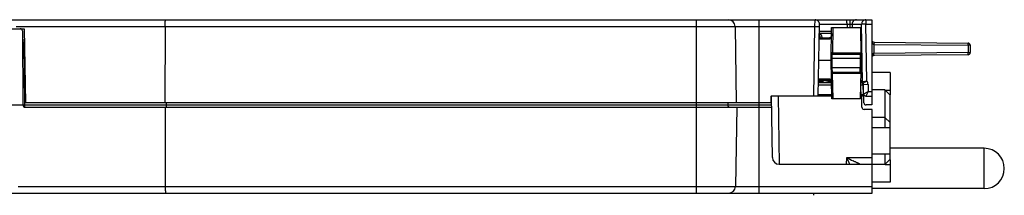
# Model space of a CAD drawing. Header units: inches. Extents: x 0 to 22, y 0 to 17.
# Tile 4 of 33: x 9.173 to 13.572, y 3.366 to 4.148. Entities that reach past the tile are written whole.
import ezdxf

# ---------------------------------------------------------------- set-up
doc = ezdxf.new("R2010")
doc.units = ezdxf.units.IN
doc.header["$LTSCALE"] = 1.21
doc.header["$MEASUREMENT"] = 0
doc.layers.get('0').update_dxf_attribs({"linetype": 'CONTINUOUS'})
doc.layers.add('02___PRT_ALL_AXES', color=7, linetype='CONTINUOUS')
doc.layers.add('06___PRT_ALL_SURFS', color=7, linetype='CONTINUOUS')

msp = doc.modelspace()

# ---------------------------------------------------------------- linework, layer by layer
at = {"color": 7, "linetype": 'CONTINUOUS'}
for p, q in [((8.5698, 4.1482), (12.9803, 4.1482)), ((12.1953, 4.1482), (12.1953, 3.7782)), ((12.4753, 4.1482), (12.4753, 3.7782)), ((12.7264, 4.1188), (12.7266, 4.1482)), ((12.8824, 4.1482), (12.8824, 4.1279)), ((12.9541, 4.1482), (12.9541, 4.1282)), ((12.9803, 4.1482), (12.9803, 3.7682)), ((8.98, 4.1082), (9.1939, 4.1082)), ((9.1581, 4.1188), (12.7264, 4.1188)), ((9.1853, 4.0983), (9.1882, 3.7682)), ((9.1939, 4.1082), (9.1997, 3.7782)), ((9.8228, 4.1188), (9.8222, 3.7782)), ((12.3692, 4.1188), (12.3751, 3.7782)), ((12.721, 3.8082), (12.7264, 4.1188)), ((12.741, 3.8082), (12.7466, 4.1279)), ((12.8005, 4.0961), (12.746, 4.0961)), ((12.7466, 4.1279), (12.8824, 4.1279)), ((12.7983, 3.9682), (12.8008, 4.1132)), ((12.8008, 4.1132), (12.9308, 4.1132)), ((12.8066, 4.1132), (12.8046, 4.0003)), ((12.8697, 4.1279), (12.8696, 4.1132)), ((12.8824, 4.1279), (12.8826, 4.1132)), ((12.8824, 4.1279), (12.8921, 4.1279)), ((12.8921, 4.1279), (12.9348, 4.1279)), ((12.8921, 4.1279), (12.8923, 4.1132)), ((12.9329, 3.9913), (12.9308, 4.1132)), ((12.9541, 4.1282), (12.9348, 4.1279)), ((12.9394, 3.8715), (12.9348, 4.1279)), ((12.9541, 4.1282), (12.9803, 4.1282)), ((12.9586, 3.8749), (12.9541, 4.1282)), ((9.1857, 4.0581), (9.1948, 4.0581)), ((9.1895, 4.0484), (9.1896, 4.0483)), ((9.19, 4.0483), (9.1896, 4.0483)), ((9.1903, 4.0482), (9.19, 4.0483)), ((9.1902, 4.0482), (9.195, 4.0482)), ((9.1921, 4.0481), (9.1932, 4.0478)), ((12.7455, 4.0682), (12.7945, 4.0682)), ((12.7455, 4.0633), (12.7901, 4.0633)), ((12.7478, 4.0762), (12.7457, 4.0762)), ((12.8004, 4.0862), (12.7459, 4.0862)), ((12.9902, 4.0482), (12.9901, 4.0382)), ((12.9902, 4.0482), (13.4104, 4.0445)), ((9.194, 4.0383), (9.1858, 4.0383)), ((9.1963, 3.7782), (9.194, 4.0383)), ((9.1944, 4.045), (9.1941, 4.0422)), ((12.9901, 4.0382), (13.4105, 4.0345)), ((12.9901, 4.0382), (12.9901, 3.9983)), ((13.4105, 4.0345), (13.4104, 4.0445)), ((13.4203, 4.0345), (13.4105, 4.0345)), ((13.4105, 4.0345), (13.4105, 4.002)), ((13.4203, 4.0345), (13.4203, 4.002)), ((12.7438, 3.9682), (12.7983, 3.9682)), ((12.8013, 3.7952), (12.7983, 3.9682)), ((12.8033, 3.9682), (12.7983, 3.9682)), ((12.7984, 3.9753), (12.8034, 3.9752)), ((12.7989, 4.0003), (12.8012, 4.0004)), ((12.7989, 4.0003), (12.7989, 4.0002)), ((12.8033, 3.9682), (12.8034, 3.9752)), ((12.8039, 3.9332), (12.8033, 3.9682)), ((12.8034, 3.9752), (12.8039, 3.9952)), ((12.9281, 3.9752), (12.8034, 3.9752)), ((12.8039, 3.9952), (12.9265, 3.9952)), ((12.8046, 4.0003), (12.9314, 4.0003)), ((12.9282, 3.9682), (12.9276, 3.9332)), ((12.9331, 3.9753), (12.9281, 3.9752)), ((12.9281, 3.9752), (12.9282, 3.9682)), ((12.9282, 3.9682), (12.9332, 3.9682)), ((12.9326, 3.9332), (12.9332, 3.9682)), ((12.9332, 3.9682), (12.9331, 3.9753)), ((13.4105, 4.002), (12.9901, 3.9983)), ((12.9902, 3.9883), (12.9901, 3.9983)), ((13.4104, 3.992), (12.9902, 3.9883)), ((13.4104, 3.992), (13.4105, 4.002)), ((13.4105, 4.002), (13.4203, 4.002)), ((12.7989, 3.9332), (12.8039, 3.9332)), ((12.9276, 3.9332), (12.8039, 3.9332)), ((12.8043, 3.9132), (12.8039, 3.9332)), ((12.9326, 3.9332), (12.9276, 3.9332)), ((12.9303, 3.7952), (12.9324, 3.9171)), ((12.9324, 3.9171), (12.9324, 3.9194)), ((12.7943, 3.8782), (12.7422, 3.8782)), ((12.7548, 3.8745), (12.7422, 3.8745)), ((12.7899, 3.8832), (12.7423, 3.8832)), ((12.7607, 3.8781), (12.7538, 3.8781)), ((12.7617, 3.8781), (12.7607, 3.8781)), ((12.7989, 3.8735), (12.7947, 3.8729)), ((12.7993, 3.9082), (12.7993, 3.9083)), ((12.8012, 3.9081), (12.7993, 3.9082)), ((12.8051, 3.9082), (12.8012, 3.9081)), ((12.926, 3.9132), (12.8043, 3.9132)), ((12.9309, 3.9082), (12.8051, 3.9082)), ((12.8071, 3.7952), (12.8051, 3.9082)), ((12.9389, 3.8693), (12.9387, 3.8717)), ((12.9391, 3.8715), (12.9387, 3.8717)), ((12.9394, 3.8715), (12.9391, 3.8715)), ((12.9397, 3.8715), (12.9394, 3.8715)), ((12.9586, 3.8749), (12.9397, 3.8715)), ((13.0621, 3.9133), (12.9803, 3.9133)), ((13.0621, 3.9133), (13.0621, 3.8135)), ((12.7419, 3.8584), (12.8002, 3.8584)), ((12.742, 3.8705), (12.7578, 3.8705)), ((12.742, 3.8682), (12.7997, 3.8682)), ((12.9308, 3.8273), (12.9311, 3.8133)), ((12.9314, 3.8584), (12.9384, 3.8585)), ((12.9337, 3.8682), (12.9315, 3.8685)), ((12.9337, 3.8682), (12.9316, 3.8682)), ((12.9384, 3.8585), (12.9403, 3.8584)), ((12.9403, 3.8586), (12.9403, 3.8584)), ((12.9403, 3.8584), (12.9411, 3.8133)), ((12.9405, 3.8584), (12.9413, 3.8133)), ((12.9441, 3.8351), (12.9409, 3.8351)), ((12.9413, 3.865), (12.941, 3.8651)), ((12.9418, 3.8653), (12.9413, 3.865)), ((12.9637, 3.8588), (12.9437, 3.8584)), ((12.9451, 3.7781), (12.9437, 3.8584)), ((12.9444, 3.8181), (12.9643, 3.8282)), ((12.9643, 3.8282), (12.9544, 3.8082)), ((12.9637, 3.8588), (12.9643, 3.8282)), ((12.9643, 3.8282), (12.9803, 3.8282)), ((13.0384, 3.8351), (12.9803, 3.8351)), ((13.0384, 3.8351), (13.0621, 3.8115)), ((13.0384, 3.8351), (13.0384, 3.6658)), ((13.0395, 3.8341), (13.0621, 3.8341)), ((12.5303, 3.7782), (12.5308, 3.8082)), ((12.8011, 3.8082), (12.5308, 3.8082)), ((12.5364, 3.5337), (12.5316, 3.8083)), ((12.5616, 3.8082), (12.5669, 3.5043)), ((12.801, 3.8133), (12.7411, 3.8133)), ((12.9303, 3.7952), (12.8013, 3.7952)), ((12.9363, 3.8082), (12.9305, 3.8082)), ((12.9311, 3.8133), (12.9306, 3.8133)), ((12.9406, 3.8134), (12.9311, 3.8133)), ((12.9311, 3.8082), (12.9311, 3.8133)), ((12.9358, 3.7582), (12.9355, 3.7983)), ((12.9411, 3.8133), (12.9406, 3.8134)), ((12.9544, 3.8082), (12.9803, 3.8082)), ((13.0602, 3.8135), (13.0621, 3.8135)), ((13.0621, 3.5261), (13.0621, 3.8115)), ((9.1364, 3.7682), (9.1882, 3.7682)), ((9.1882, 3.7682), (9.1964, 3.7682)), ((9.1964, 3.7682), (9.1963, 3.7782)), ((9.1964, 3.7682), (12.5323, 3.7682)), ((9.1982, 3.7582), (12.5325, 3.7582)), ((12.5303, 3.7782), (9.1997, 3.7782)), ((9.8248, 3.4047), (9.8242, 3.7582)), ((9.8284, 3.7782), (9.8283, 3.7682)), ((12.1973, 3.3752), (12.1973, 3.7782)), ((12.3367, 3.7782), (12.3367, 3.7682)), ((12.3771, 3.7582), (12.371, 3.4047)), ((12.4773, 3.3752), (12.4773, 3.7782)), ((12.9823, 3.7482), (12.9458, 3.7482)), ((12.9803, 3.7682), (12.9551, 3.7682)), ((12.9823, 3.3752), (12.9823, 3.7482)), ((13.0384, 3.7131), (12.9823, 3.7131)), ((13.0384, 3.7131), (13.0621, 3.6894)), ((13.0621, 3.6658), (12.9823, 3.6658)), ((12.8677, 3.5042), (12.8682, 3.5337)), ((12.8682, 3.5337), (12.9823, 3.5337)), ((12.8796, 3.5104), (12.8682, 3.5337)), ((12.9823, 3.5497), (13.0621, 3.5497)), ((13.0384, 3.5497), (13.0384, 3.5024)), ((13.0621, 3.5261), (13.0384, 3.5024)), ((13.0602, 3.5241), (13.0622, 3.5241)), ((13.0621, 3.5241), (13.0621, 3.4243)), ((13.0622, 3.5241), (13.0622, 3.4243)), ((12.5664, 3.5042), (12.9823, 3.5042)), ((12.8826, 3.5042), (12.8796, 3.5104)), ((13.0384, 3.5024), (12.9823, 3.5024)), ((13.0395, 3.5034), (13.0622, 3.5034)), ((9.1669, 3.4047), (12.9823, 3.4047)), ((13.0622, 3.4243), (12.9823, 3.4243)), ((8.5115, 3.3752), (12.9823, 3.3752))]:
    msp.add_line(p, q, dxfattribs=at)
for points in [[(9.1895, 4.0484), (9.1889, 4.0486), (9.187, 4.0499)], [(12.8004, 4.0876), (12.8002, 4.0814), (12.7996, 4.0756), (12.7987, 4.0717), (12.7976, 4.0695), (12.7963, 4.0685), (12.7945, 4.0682)], [(12.9331, 3.9753), (12.933, 3.9788), (12.933, 3.9841), (12.9329, 3.9891), (12.9329, 3.9914)], [(12.9324, 3.9194), (12.9325, 3.9295), (12.9326, 3.9332)], [(12.7943, 3.8782), (12.7961, 3.878), (12.7975, 3.877), (12.7986, 3.8747), (12.7995, 3.8707), (12.8, 3.8649), (12.8002, 3.8589)]]:
    msp.add_lwpolyline(points, dxfattribs=at)
for centre, radius, start, end in [((12.3392, 4.1182), 0.03, 1, 90), ((12.7266, 4.1282), 0.02, 359, 90), ((9.1753, 4.0982), 0.01, 0.5, 90), ((9.1915, 4.055), 0.00697, 253.6547, 261.9826), ((9.1903, 4.0382), 0.0101, 85.1259, 89.9884), ((9.1915, 4.055), 0.00693, 261.993, 274.5183), ((9.1903, 4.0379), 0.0104, 80.1456, 85.1236), ((12.7305, 4.0662), 0.02, 5.8681, 39.2222), ((12.9903, 4.0582), 0.01, 180, 269.5), ((9.2399, 4.0394), 0.0459, 176.4254, 178.6961), ((9.2467, 4.0392), 0.0527, 178.6592, 180.928), ((12.9903, 4.0433), 0.00515, 256.9574, 267.9159), ((13.4103, 4.0345), 0.01, 0, 89.5), ((12.8039, 4.0002), 0.005, 179, 270), ((12.7999, 3.7757), 0.2247, 88.8156, 89.6795), ((12.9903, 3.9783), 0.01, 90.5, 180), ((13.4103, 4.002), 0.01, 270.5, 360), ((12.7638, 3.8782), 0.01, 181, 270), ((12.7924, 3.9069), 0.0341, 272.09, 273.928), ((12.8043, 3.9082), 0.005, 89.9999, 181.0064), ((12.9241, 3.858), 0.0201, 61.6519, 67.6015), ((12.9241, 3.8581), 0.02, 43.0555, 61.6626), ((12.9498, 3.8719), 0.0104, 182.5217, 219.6497), ((12.9337, 3.8582), 0.03, 1, 33.8291), ((12.9303, 3.8582), 0.01, 2.2217, 82.7211), ((12.9305, 3.8582), 0.01, 1, 83.7187), ((12.9337, 3.8582), 0.01, 1, 90), ((12.9255, 3.7982), 0.01, 0.5, 59.9521), ((12.9361, 3.8132), 0.005, 270.0046, 0.9999), ((12.9363, 3.8132), 0.005, 270, 1), ((12.9544, 3.8182), 0.01, 181, 270), ((9.1982, 3.7682), 0.01, 180.5, 270), ((12.3467, 3.7682), 0.01, 180.5, 270), ((12.9458, 3.7582), 0.01, 180.5, 270), ((12.9551, 3.7782), 0.01, 181, 270), ((12.5664, 3.5342), 0.03, 181, 270), ((16.6065, 10.8799), 8.2426, 243.02984, 243.25809), ((12.341, 3.4052), 0.03, 270, 359)]:
    msp.add_arc(centre, radius, start, end, dxfattribs=at)
for points, knots in [([(9.8228, 4.1188), (9.8228, 4.1207), (9.8228, 4.1245), (9.823, 4.13), (9.8233, 4.135), (9.8236, 4.1388), (9.8239, 4.1415), (9.8242, 4.1432), (9.8244, 4.1447), (9.8247, 4.1459), (9.825, 4.1469), (9.8252, 4.1476), (9.8254, 4.1479), (9.8256, 4.1481), (9.8258, 4.1482), (9.8259, 4.1482)], [0, 0, 0, 0, 0.192905, 0.378656, 0.549171, 0.698364, 0.76327, 0.820985, 0.87105, 0.91303, 0.946598, 0.971764, 0.981315, 0.988997, 1, 1, 1, 1]), ([(12.8697, 4.1279), (12.8697, 4.1305), (12.8696, 4.1343), (12.8693, 4.1391), (12.869, 4.1417), (12.8687, 4.1436), (12.8685, 4.1448), (12.8683, 4.1458), (12.8681, 4.1466), (12.8678, 4.1473), (12.8676, 4.1479), (12.8673, 4.1482), (12.867, 4.1482)], [0, 0, 0, 0, 0.37371, 0.543929, 0.692915, 0.757922, 0.815846, 0.866148, 0.90846, 0.942687, 0.96891, 1, 1, 1, 1]), ([(12.9114, 4.1482), (12.9088, 4.1482), (12.9049, 4.1474), (12.9004, 4.1449), (12.8975, 4.1423), (12.8951, 4.1392), (12.8933, 4.1357), (12.8923, 4.1319), (12.892, 4.1292), (12.8921, 4.1279)], [0, 0, 0, 0, 0.24465, 0.36885, 0.493577, 0.619189, 0.745931, 0.873313, 1, 1, 1, 1]), ([(12.9541, 4.1482), (12.9515, 4.1482), (12.9464, 4.1472), (12.9399, 4.1426), (12.9357, 4.1358), (12.9347, 4.1305), (12.9348, 4.1279)], [0, 0, 0, 0, 0.24576, 0.494054, 0.745861, 1, 1, 1, 1]), ([(12.7264, 4.1188), (12.7277, 4.1187), (12.7303, 4.1187), (12.734, 4.1186), (12.7369, 4.1185), (12.7391, 4.1185), (12.7405, 4.1184), (12.7418, 4.1184), (12.743, 4.1183), (12.744, 4.1183), (12.7447, 4.1182), (12.7452, 4.1182), (12.7455, 4.1182), (12.7458, 4.1182), (12.746, 4.1181), (12.7462, 4.1181), (12.7463, 4.1181), (12.7464, 4.1181), (12.7464, 4.1181), (12.7464, 4.1181)], [0, 0, 0, 0, 0.193913, 0.381911, 0.555298, 0.634098, 0.706736, 0.772579, 0.830998, 0.881365, 0.92319, 0.940811, 0.956196, 0.969311, 0.980126, 0.988612, 0.994743, 0.998507, 1, 1, 1, 1]), ([(9.1857, 4.0516), (9.1857, 4.051), (9.186, 4.0498), (9.1867, 4.0487), (9.1871, 4.0482)], [0, 0, 0, 0, 0.481302, 1, 1, 1, 1]), ([(9.1871, 4.0482), (9.1873, 4.048), (9.1881, 4.0472), (9.1892, 4.0465), (9.19, 4.0461)], [0, 0, 0, 0, 0.235772, 1, 1, 1, 1]), ([(9.1932, 4.0478), (9.1935, 4.0476), (9.1939, 4.0473), (9.1943, 4.0468), (9.1944, 4.0465), (9.1944, 4.0463)], [0, 0, 0, 0, 0.513302, 0.753319, 1, 1, 1, 1]), ([(12.7459, 4.0861), (12.7466, 4.086), (12.7481, 4.0855), (12.7502, 4.0842), (12.7521, 4.0824), (12.7537, 4.0802), (12.7551, 4.0776), (12.7566, 4.0737), (12.7572, 4.0705), (12.7573, 4.0683)], [0, 0, 0, 0, 0.100196, 0.206064, 0.319494, 0.441359, 0.571628, 0.709387, 1, 1, 1, 1]), ([(12.7901, 4.0633), (12.7906, 4.0633), (12.7915, 4.0634), (12.7929, 4.0637), (12.7941, 4.0641), (12.7952, 4.0648), (12.7962, 4.0657), (12.7971, 4.0669), (12.7978, 4.0682), (12.7984, 4.0697), (12.7989, 4.0714), (12.7994, 4.0733), (12.7997, 4.0753), (12.7999, 4.0775), (12.8001, 4.0799), (12.8003, 4.0832), (12.8004, 4.0858), (12.8004, 4.0876)], [0, 0, 0, 0, 0.049146, 0.095518, 0.140055, 0.184062, 0.229046, 0.276465, 0.327506, 0.382996, 0.44344, 0.509008, 0.579667, 0.655243, 0.735459, 0.819966, 1, 1, 1, 1]), ([(12.7945, 4.0682), (12.7942, 4.0682), (12.7936, 4.0682), (12.7928, 4.0679), (12.7921, 4.0674), (12.7914, 4.0668), (12.7909, 4.0661), (12.7905, 4.0652), (12.7902, 4.0643), (12.7901, 4.0637), (12.7901, 4.0633)], [0, 0, 0, 0, 0.116351, 0.234475, 0.354886, 0.478276, 0.604956, 0.734746, 0.866997, 1, 1, 1, 1]), ([(12.9803, 4.0582), (12.9803, 4.0563), (12.9805, 4.0535), (12.9812, 4.0498), (12.9819, 4.047), (12.983, 4.0444), (12.9842, 4.0422), (12.9854, 4.0407), (12.9864, 4.0397), (12.9877, 4.0388), (12.9886, 4.0384), (12.9892, 4.0383)], [0, 0, 0, 0, 0.244374, 0.366973, 0.490049, 0.613924, 0.739181, 0.802747, 0.867215, 0.932903, 1, 1, 1, 1]), ([(9.19, 4.0461), (9.1906, 4.0458), (9.1921, 4.0453), (9.1936, 4.0451), (9.1944, 4.045)], [0, 0, 0, 0, 0.489665, 1, 1, 1, 1]), ([(12.8046, 4.0003), (12.8046, 4), (12.8046, 3.9994), (12.8045, 3.9984), (12.8045, 3.9977), (12.8044, 3.9971), (12.8044, 3.9968), (12.8043, 3.9964), (12.8043, 3.9961), (12.8042, 3.9959), (12.8041, 3.9956), (12.8041, 3.9955), (12.804, 3.9954), (12.804, 3.9953), (12.8039, 3.9952), (12.8039, 3.9952)], [0, 0, 0, 0, 0.188871, 0.371464, 0.54024, 0.617478, 0.688992, 0.75413, 0.812261, 0.862889, 0.905693, 0.940444, 0.954804, 0.967215, 1, 1, 1, 1]), ([(12.9314, 4.0003), (12.9314, 3.9997), (12.9312, 3.9983), (12.9301, 3.9967), (12.9284, 3.9955), (12.9271, 3.9952), (12.9265, 3.9952)], [0, 0, 0, 0, 0.251034, 0.501473, 0.751046, 1, 1, 1, 1]), ([(12.9265, 3.9952), (12.9265, 3.9952), (12.9266, 3.9952), (12.9268, 3.9952), (12.9269, 3.995), (12.927, 3.9949), (12.9272, 3.9946), (12.9273, 3.9944), (12.9274, 3.9941), (12.9275, 3.9936), (12.9276, 3.9929), (12.9277, 3.9918), (12.9278, 3.9907), (12.9279, 3.9894), (12.9279, 3.9879), (12.9279, 3.9863), (12.9279, 3.9847), (12.928, 3.9823), (12.928, 3.9791), (12.928, 3.9765), (12.9281, 3.9752)], [0, 0, 0, 0, 0.007821, 0.015885, 0.024817, 0.035084, 0.046997, 0.060749, 0.076448, 0.094149, 0.13564, 0.18518, 0.242439, 0.306969, 0.378172, 0.45539, 0.537867, 0.624801, 0.808728, 1, 1, 1, 1]), ([(12.9314, 4.0003), (12.9315, 4.0003), (12.9316, 4.0003), (12.9318, 4.0002), (12.9319, 4), (12.9321, 3.9997), (12.9322, 3.9994), (12.9323, 3.999), (12.9324, 3.9985), (12.9325, 3.998), (12.9326, 3.9974), (12.9327, 3.9964), (12.9328, 3.9951), (12.9329, 3.9933), (12.9329, 3.9921), (12.9329, 3.9914)], [0, 0, 0, 0, 0.019718, 0.0412, 0.066815, 0.098004, 0.135572, 0.179926, 0.231256, 0.289643, 0.355099, 0.427553, 0.592888, 0.784345, 1, 1, 1, 1]), ([(12.9829, 3.9918), (12.9824, 3.9907), (12.9816, 3.9885), (12.9806, 3.9841), (12.9803, 3.9806), (12.9803, 3.9783)], [0, 0, 0, 0, 0.251892, 0.50213, 1, 1, 1, 1]), ([(12.9901, 3.9983), (12.9897, 3.9983), (12.9888, 3.9982), (12.9876, 3.9976), (12.9865, 3.9969), (12.9853, 3.9957), (12.984, 3.994), (12.9832, 3.9925), (12.9829, 3.9918)], [0, 0, 0, 0, 0.131662, 0.261241, 0.388303, 0.513253, 0.758418, 1, 1, 1, 1]), ([(12.9276, 3.9332), (12.9275, 3.9319), (12.9275, 3.9294), (12.9275, 3.9262), (12.9275, 3.9238), (12.9274, 3.9221), (12.9274, 3.9206), (12.9274, 3.9191), (12.9273, 3.9178), (12.9272, 3.9166), (12.9271, 3.9156), (12.927, 3.9149), (12.9269, 3.9144), (12.9268, 3.9141), (12.9267, 3.9138), (12.9265, 3.9136), (12.9264, 3.9135), (12.9263, 3.9133), (12.9261, 3.9133), (12.926, 3.9132), (12.926, 3.9132)], [0, 0, 0, 0, 0.191255, 0.375169, 0.462096, 0.544567, 0.621778, 0.692975, 0.757499, 0.814752, 0.864286, 0.905773, 0.923474, 0.939173, 0.952929, 0.964847, 0.975123, 0.984068, 0.992153, 1, 1, 1, 1]), ([(12.9324, 3.9171), (12.9324, 3.9164), (12.9324, 3.9151), (12.9323, 3.9133), (12.9322, 3.912), (12.9321, 3.9111), (12.932, 3.9105), (12.9319, 3.9099), (12.9318, 3.9095), (12.9317, 3.9091), (12.9316, 3.9088), (12.9314, 3.9085), (12.9313, 3.9083), (12.9311, 3.9082), (12.931, 3.9082), (12.9309, 3.9082)], [0, 0, 0, 0, 0.215624, 0.407015, 0.572267, 0.644679, 0.710099, 0.768456, 0.819769, 0.864118, 0.901699, 0.932924, 0.958599, 0.980168, 1, 1, 1, 1]), ([(12.7616, 3.8731), (12.7613, 3.8739), (12.7608, 3.8755), (12.7607, 3.8772), (12.7607, 3.8781)], [0, 0, 0, 0, 0.491653, 1, 1, 1, 1]), ([(12.764, 3.8696), (12.7637, 3.8698), (12.7627, 3.8708), (12.762, 3.8721), (12.7616, 3.8731)], [0, 0, 0, 0, 0.231392, 1, 1, 1, 1]), ([(12.7851, 3.8736), (12.7832, 3.874), (12.7793, 3.8749), (12.7735, 3.8765), (12.7677, 3.8777), (12.7637, 3.8781), (12.7617, 3.8781)], [0, 0, 0, 0, 0.250752, 0.502135, 0.752095, 1, 1, 1, 1]), ([(12.7627, 3.8731), (12.7624, 3.8739), (12.7619, 3.8755), (12.7617, 3.8772), (12.7617, 3.8781)], [0, 0, 0, 0, 0.491653, 1, 1, 1, 1]), ([(12.765, 3.8696), (12.7648, 3.8698), (12.7638, 3.8708), (12.7631, 3.8721), (12.7627, 3.8731)], [0, 0, 0, 0, 0.231392, 1, 1, 1, 1]), ([(12.7936, 3.8729), (12.7922, 3.8728), (12.7893, 3.8729), (12.7865, 3.8733), (12.7851, 3.8736)], [0, 0, 0, 0, 0.498622, 1, 1, 1, 1]), ([(12.8002, 3.8589), (12.8002, 3.8607), (12.8001, 3.8633), (12.7999, 3.8666), (12.7997, 3.869), (12.7995, 3.8712), (12.7992, 3.8732), (12.7988, 3.8751), (12.7983, 3.8768), (12.7976, 3.8783), (12.7969, 3.8796), (12.796, 3.8808), (12.7951, 3.8817), (12.7939, 3.8824), (12.7927, 3.8828), (12.7914, 3.8831), (12.7904, 3.8832), (12.7899, 3.8832)], [0, 0, 0, 0, 0.179947, 0.264411, 0.344585, 0.420122, 0.490745, 0.556282, 0.6167, 0.672174, 0.72321, 0.77064, 0.815654, 0.859709, 0.904314, 0.950765, 1, 1, 1, 1]), ([(12.7943, 3.8782), (12.794, 3.8782), (12.7934, 3.8783), (12.7926, 3.8786), (12.7919, 3.8791), (12.7912, 3.8797), (12.7907, 3.8804), (12.7903, 3.8813), (12.79, 3.8822), (12.7899, 3.8828), (12.7899, 3.8832)], [0, 0, 0, 0, 0.116307, 0.234393, 0.354779, 0.47816, 0.604847, 0.734663, 0.866952, 1, 1, 1, 1]), ([(12.8051, 3.9082), (12.8051, 3.9085), (12.8051, 3.9091), (12.805, 3.9101), (12.805, 3.9108), (12.8049, 3.9114), (12.8049, 3.9117), (12.8048, 3.9121), (12.8048, 3.9124), (12.8047, 3.9126), (12.8046, 3.9128), (12.8046, 3.913), (12.8045, 3.9131), (12.8045, 3.9132), (12.8044, 3.9132), (12.8044, 3.9132), (12.8044, 3.9132), (12.8043, 3.9132)], [0, 0, 0, 0, 0.188421, 0.370587, 0.538985, 0.616062, 0.687436, 0.752461, 0.810508, 0.861089, 0.903886, 0.938682, 0.965539, 0.976202, 0.985243, 0.992996, 1, 1, 1, 1]), ([(12.9309, 3.9082), (12.9309, 3.9088), (12.9307, 3.9101), (12.9296, 3.9118), (12.9279, 3.913), (12.9266, 3.9132), (12.926, 3.9132)], [0, 0, 0, 0, 0.251041, 0.501483, 0.751053, 1, 1, 1, 1]), ([(12.9586, 3.8749), (12.9567, 3.874), (12.9531, 3.8722), (12.9474, 3.869), (12.9437, 3.8667), (12.9418, 3.8653)], [0, 0, 0, 0, 0.331447, 0.628425, 1, 1, 1, 1]), ([(12.7672, 3.8682), (12.7666, 3.8682), (12.7654, 3.8685), (12.7644, 3.8692), (12.764, 3.8696)], [0, 0, 0, 0, 0.479584, 1, 1, 1, 1]), ([(12.7683, 3.8682), (12.7677, 3.8682), (12.7665, 3.8685), (12.7655, 3.8692), (12.765, 3.8696)], [0, 0, 0, 0, 0.479584, 1, 1, 1, 1]), ([(12.941, 3.8651), (12.9405, 3.8657), (12.9396, 3.867), (12.939, 3.8685), (12.9389, 3.8693)], [0, 0, 0, 0, 0.497432, 1, 1, 1, 1]), ([(9.1982, 3.7582), (9.1981, 3.7582), (9.1978, 3.7584), (9.1976, 3.7587), (9.1975, 3.759), (9.1973, 3.7594), (9.1971, 3.7601), (9.1969, 3.7612), (9.1967, 3.7627), (9.1965, 3.7644), (9.1964, 3.7663), (9.1964, 3.7675), (9.1964, 3.7682)], [0, 0, 0, 0, 0.038687, 0.066998, 0.102524, 0.145526, 0.19602, 0.318145, 0.465104, 0.632338, 0.813295, 1, 1, 1, 1]), ([(9.8283, 3.7682), (9.8283, 3.7669), (9.8283, 3.765), (9.8282, 3.7627), (9.8281, 3.7612), (9.8279, 3.7601), (9.8278, 3.7594), (9.8277, 3.759), (9.8276, 3.7587), (9.8275, 3.7585), (9.8274, 3.7583), (9.8274, 3.7582), (9.8273, 3.7582)], [0, 0, 0, 0, 0.377641, 0.548756, 0.698146, 0.820979, 0.871033, 0.912929, 0.946515, 0.971771, 0.989024, 1, 1, 1, 1]), ([(12.9272, 3.5042), (12.9271, 3.5042), (12.9271, 3.5043), (12.927, 3.5043), (12.9269, 3.5043), (12.9267, 3.5044), (12.9264, 3.5046), (12.926, 3.5048), (12.9254, 3.505), (12.9248, 3.5053), (12.9241, 3.5057), (12.923, 3.5062), (12.9216, 3.5069), (12.9198, 3.5078), (12.9178, 3.5087), (12.9157, 3.5098), (12.9136, 3.5108), (12.9107, 3.5123), (12.9069, 3.5142), (12.9022, 3.5165), (12.8991, 3.5181), (12.8975, 3.5189)], [0, 0, 0, 0, 0.001215, 0.003535, 0.006924, 0.011336, 0.02304, 0.038264, 0.056621, 0.077757, 0.101368, 0.127156, 0.184071, 0.246327, 0.312753, 0.382477, 0.454663, 0.528825, 0.681847, 0.839346, 1, 1, 1, 1]), ([(9.8279, 3.3752), (9.8278, 3.3752), (9.8276, 3.3754), (9.8275, 3.3756), (9.8272, 3.3759), (9.827, 3.3766), (9.8267, 3.3775), (9.8264, 3.3788), (9.8262, 3.3802), (9.826, 3.382), (9.8256, 3.3847), (9.8253, 3.3885), (9.825, 3.3935), (9.8249, 3.399), (9.8248, 3.4028), (9.8248, 3.4047)], [0, 0, 0, 0, 0.011003, 0.018685, 0.028235, 0.053401, 0.086969, 0.128948, 0.179013, 0.236729, 0.301635, 0.450828, 0.621343, 0.807094, 1, 1, 1, 1])]:
    msp.add_open_spline(points, degree=3, knots=knots, dxfattribs=at)
at = {"layer": '02___PRT_ALL_AXES', "color": 7, "linetype": 'CONTINUOUS'}
for p, q in [((13.4823, 3.5752), (13.0623, 3.5752)), ((13.4823, 3.3952), (13.4823, 3.5752)), ((13.4823, 3.3952), (12.9823, 3.3952))]:
    msp.add_line(p, q, dxfattribs=at)
msp.add_arc((13.4823, 3.4852), 0.09, 270, 90, dxfattribs=at)
at = {"layer": '06___PRT_ALL_SURFS', "color": 7, "linetype": 'CONTINUOUS'}
msp.add_line((12.7192, 3.3752), (12.7193, 3.3657), dxfattribs=at)

doc.saveas('drawing.dxf')
